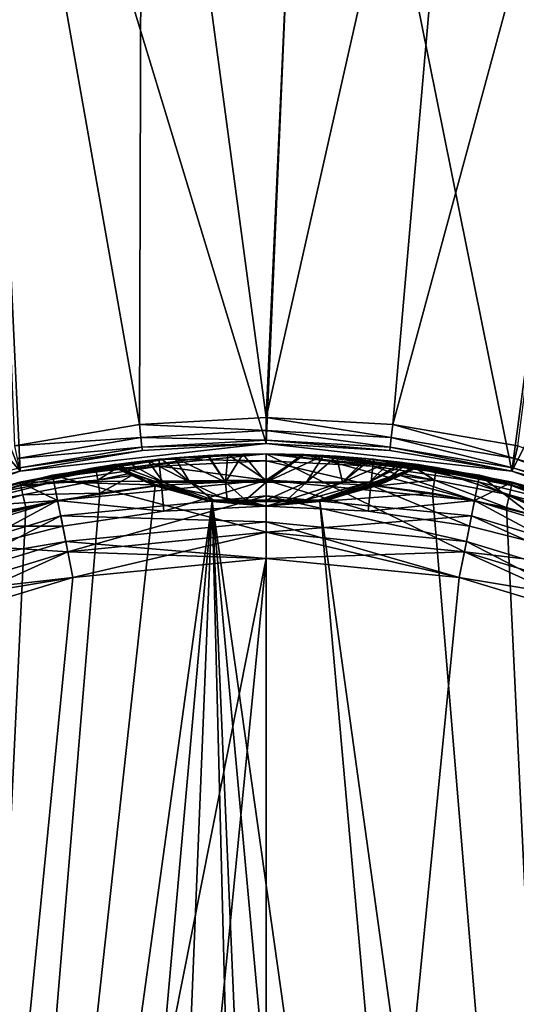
# Model space of a CAD drawing. Extents: x 0 to 80, y 0 to 208.
# Tile 30 of 33: x 35 to 45, y 178 to 197. Entities that reach past the tile are written whole.
import ezdxf

# ---------------------------------------------------------------- set-up
doc = ezdxf.new("R2010")
doc.units = 0

msp = doc.modelspace()

# ---------------------------------------------------------------- linework, layer by layer
for points in [[(34.389622, 207.604599), (40.814667, 207.991699), (40, 189.199997)], [(40, 189.199997), (40.814667, 207.991699), (44.717438, 188.668472)], [(40.814667, 207.991699), (47.218613, 207.343262), (44.717438, 188.668472)], [(28.109856, 206.19194), (34.389622, 207.604599), (35.282551, 188.668472)], [(34.389622, 207.604599), (40, 189.199997), (35.282551, 188.668472)], [(37.62442, 207.428497, 3.999993), (34.459755, 207.109543, 3.999993), (37.570374, 189.563553, 3.999993)], [(40, 189.700012, 3.999993), (37.62442, 207.428497, 3.999993), (37.570374, 189.563553, 3.999993)], [(40.804482, 207.491821, 3.999993), (37.62442, 207.428497, 3.999993), (40, 189.700012, 3.999993)], [(43.979332, 207.299057, 3.999993), (40.804482, 207.491821, 3.999993), (40, 189.700012, 3.999993)], [(43.979332, 207.299057, 3.999993), (40, 189.700012, 3.999993), (42.429626, 189.563553, 3.999993)], [(47.12838, 206.851471, 3.999993), (43.979332, 207.299057, 3.999993), (42.429626, 189.563553, 3.999993)], [(47.218613, 207.343262), (53.435638, 205.676041), (44.717438, 188.668472)], [(37.570374, 189.563553, 3.999993), (34.459755, 207.109543, 3.999993), (35.171291, 189.15593, 3.999993)], [(47.12838, 206.851471, 3.999993), (42.429626, 189.563553, 3.999993), (44.828705, 189.15593, 3.999993)], [(22.137978, 203.790344), (28.109856, 206.19194), (35.282551, 188.668472)], [(44.717438, 188.668472), (53.435638, 205.676041), (49.198338, 187.10054)], [(22.137978, 203.790344), (35.282551, 188.668472), (30.801661, 187.10054)], [(40, 189.700012, 3.999993), (37.570374, 189.563553, 3.999993), (40, 189.450012, 3.932998)], [(42.429626, 189.563553, 3.999993), (40, 189.700012, 3.999993), (42.401634, 189.315125, 3.932998)], [(40, 189.700012, 3.999993), (40, 189.450012, 3.932998), (42.401634, 189.315125, 3.932998)], [(37.598358, 189.315125, 3.932998), (37.570374, 189.563553, 3.999993), (35.171291, 189.15593, 3.999993)], [(40, 189.450012, 3.932998), (37.570374, 189.563553, 3.999993), (37.598358, 189.315125, 3.932998)], [(42.429626, 189.563553, 3.999993), (42.401634, 189.315125, 3.932998), (44.773071, 188.912216, 3.932998)], [(44.828705, 189.15593, 3.999993), (42.429626, 189.563553, 3.999993), (44.773071, 188.912216, 3.932998)], [(37.598358, 189.315125, 3.932998), (35.171291, 189.15593, 3.999993), (35.226925, 188.912216, 3.932998)], [(37.618855, 189.13327, 3.749996), (37.598358, 189.315125, 3.932998), (35.226925, 188.912216, 3.932998)], [(40, 189.450012, 3.932998), (37.598358, 189.315125, 3.932998), (40, 189.266998, 3.749996)], [(40, 189.266998, 3.749996), (37.598358, 189.315125, 3.932998), (37.618855, 189.13327, 3.749996)], [(42.401634, 189.315125, 3.932998), (40, 189.450012, 3.932998), (42.381145, 189.13327, 3.749996)], [(40, 189.450012, 3.932998), (40, 189.266998, 3.749996), (42.381145, 189.13327, 3.749996)], [(42.401634, 189.315125, 3.932998), (42.381145, 189.13327, 3.749996), (44.732346, 188.73378, 3.749996)], [(44.773071, 188.912216, 3.932998), (42.401634, 189.315125, 3.932998), (44.732346, 188.73378, 3.749996)], [(37.618855, 189.13327, 3.749996), (35.226925, 188.912216, 3.932998), (35.267651, 188.73378, 3.749996)], [(37.626347, 189.066711, 3.499985), (37.618855, 189.13327, 3.749996), (35.267651, 188.73378, 3.749996)], [(40, 189.199997), (40, 189.199997, 3.499985), (35.282551, 188.668472)], [(40, 189.199997, 3.499985), (37.626347, 189.066711, 3.499985), (35.282551, 188.668472)], [(40, 189.199997, 3.499985), (40, 189.266998, 3.749996), (37.618855, 189.13327, 3.749996)], [(40, 189.199997, 3.499985), (37.618855, 189.13327, 3.749996), (37.626347, 189.066711, 3.499985)], [(42.381145, 189.13327, 3.749996), (40, 189.266998, 3.749996), (42.373642, 189.066711, 3.499985)], [(40, 189.266998, 3.749996), (40, 189.199997, 3.499985), (42.373642, 189.066711, 3.499985)], [(44.717438, 188.668472, 3.499985), (40, 189.199997), (44.717438, 188.668472)], [(42.373642, 189.066711, 3.499985), (40, 189.199997), (44.717438, 188.668472, 3.499985)], [(40, 189.199997, 3.499985), (40, 189.199997), (42.373642, 189.066711, 3.499985)], [(42.381145, 189.13327, 3.749996), (42.373642, 189.066711, 3.499985), (44.717438, 188.668472, 3.499985)], [(44.732346, 188.73378, 3.749996), (42.381145, 189.13327, 3.749996), (44.717438, 188.668472, 3.499985)], [(44.828705, 189.15593, 3.999993), (44.773071, 188.912216, 3.932998), (47.08448, 188.246292, 3.932998)], [(37.626347, 189.066711, 3.499985), (35.267651, 188.73378, 3.749996), (35.282551, 188.668472, 3.499985)], [(38.247982, 188.926788, 32.118156), (39.267109, 188.987213, 29.799982), (35.276024, 188.461777, 29.799982)], [(39.267109, 188.987213, 29.799982), (40, 188.5, 29.799982), (35.276024, 188.461777, 29.799982)], [(37.99828, 188.902786, 32.376514), (38.247982, 188.926788, 32.118156), (35.276024, 188.461777, 29.799982)], [(37.626347, 189.066711, 3.499985), (35.282551, 188.668472, 3.499985), (35.282551, 188.668472)], [(35.903103, 188.596497), (40, 189.000015), (40, 187.5)], [(37.941635, 188.89888, 28.49999), (40, 189.000015), (35.903103, 188.596497)], [(40, 189.000015, 28.49999), (37.941635, 188.89888, 28.49999), (40, 188.866028, 28.999985)], [(40, 189.000015, 28.49999), (40, 189.000015), (37.941635, 188.89888, 28.49999)], [(38.247982, 188.926788, 32.118156), (37.99828, 188.902786, 32.376514), (38.536049, 188.456955, 33.030392)], [(38.876728, 188.96994, 31.72806), (39.267109, 188.987213, 29.799982), (38.247982, 188.926788, 32.118156)], [(38.876728, 188.96994, 31.72806), (38.247982, 188.926788, 32.118156), (39.222031, 188.456955, 32.639103)], [(38.247982, 188.926788, 32.118156), (38.536049, 188.456955, 33.030392), (39.222031, 188.456955, 32.639103)], [(38.892239, 188.97052, 31.723305), (39.267109, 188.987213, 29.799982), (38.876728, 188.96994, 31.72806)], [(38.892239, 188.97052, 31.723305), (38.876728, 188.96994, 31.72806), (39.222031, 188.456955, 32.639103)], [(39.267212, 188.984528, 31.608418), (39.267109, 188.987213, 29.799982), (38.892239, 188.97052, 31.723305)], [(39.267212, 188.984528, 31.608418), (38.892239, 188.97052, 31.723305), (39.222031, 188.456955, 32.639103)], [(39.554932, 188.995285, 31.520262), (39.222031, 188.456955, 32.639103), (40, 188.456955, 32.503338)], [(39.554932, 188.995285, 31.520262), (39.267212, 188.984528, 31.608418), (39.222031, 188.456955, 32.639103)], [(39.267109, 188.987213, 29.799982), (40, 189.000015, 29.799982), (40, 188.5, 29.799982)], [(39.554932, 188.995285, 31.520262), (40, 189.000015, 29.799982), (39.267109, 188.987213, 29.799982)], [(39.554932, 188.995285, 31.520262), (39.267109, 188.987213, 29.799982), (39.267212, 188.984528, 31.608418)], [(40, 189.000015, 31.483368), (39.554932, 188.995285, 31.520262), (40, 188.456955, 32.503338)], [(40, 189.000015, 31.483368), (40, 189.000015, 29.799982), (39.554932, 188.995285, 31.520262)], [(40, 187.5), (40, 189.000015), (43.804256, 187.125305)], [(40, 189.000015), (44.096893, 188.596497), (43.804256, 187.125305)], [(40.690838, 188.988647, 31.573534), (40, 189.000015, 31.483368), (40, 188.456955, 32.503338)], [(40, 189.000015, 29.799982), (40.732891, 188.987213, 29.799982), (40, 188.5, 29.799982)], [(40, 189.000015), (42.058357, 188.89888, 28.49999), (44.096893, 188.596497)], [(40, 189.000015, 28.49999), (40, 188.866028, 28.999985), (42.045227, 188.765549, 28.999985)], [(42.058357, 188.89888, 28.49999), (40, 189.000015, 28.49999), (42.045227, 188.765549, 28.999985)], [(40, 189.000015), (40, 189.000015, 28.49999), (42.058357, 188.89888, 28.49999)], [(40, 189.000015, 29.799982), (40, 189.000015, 31.483368), (40.732891, 188.987213, 29.799982)], [(40, 189.000015, 31.483368), (40.690838, 188.988647, 31.573534), (40.732891, 188.987213, 29.799982)], [(40.732861, 188.986603, 31.590685), (40.690838, 188.988647, 31.573534), (40, 188.456955, 32.503338)], [(40, 188.5, 29.799982), (40.732891, 188.987213, 29.799982), (43.999352, 188.10611, 29.799982)], [(41.10054, 188.968735, 31.740873), (40.732861, 188.986603, 31.590685), (40, 188.456955, 32.503338)], [(40.777966, 188.456955, 32.639103), (41.10054, 188.968735, 31.740873), (40, 188.456955, 32.503338)], [(40.732891, 188.987213, 29.799982), (40.690838, 188.988647, 31.573534), (40.732861, 188.986603, 31.590685)], [(40.732891, 188.987213, 29.799982), (40.732861, 188.986603, 31.590685), (41.10054, 188.968735, 31.740873)], [(40.732891, 188.987213, 29.799982), (44.723972, 188.461777, 29.799982), (43.999352, 188.10611, 29.799982)], [(40.732891, 188.987213, 29.799982), (41.10054, 188.968735, 31.740873), (44.723972, 188.461777, 29.799982)], [(41.347713, 188.956711, 31.841829), (41.10054, 188.968735, 31.740873), (40.777966, 188.456955, 32.639103)], [(41.46394, 188.456955, 33.030392), (41.347713, 188.956711, 31.841829), (40.777966, 188.456955, 32.639103)], [(41.10054, 188.968735, 31.740873), (41.347713, 188.956711, 31.841829), (44.723972, 188.461777, 29.799982)], [(41.919342, 188.912109, 32.264473), (41.347713, 188.956711, 31.841829), (41.46394, 188.456955, 33.030392)], [(41.347713, 188.956711, 31.841829), (41.919342, 188.912109, 32.264473), (44.723972, 188.461777, 29.799982)], [(42.007446, 188.903, 32.369614), (41.919342, 188.912109, 32.264473), (41.46394, 188.456955, 33.030392)], [(41.919342, 188.912109, 32.264473), (42.007446, 188.903, 32.369614), (44.723972, 188.461777, 29.799982)], [(44.773071, 188.912216, 3.932998), (44.732346, 188.73378, 3.749996), (47.02404, 188.073563, 3.749996)], [(47.08448, 188.246292, 3.932998), (44.773071, 188.912216, 3.932998), (47.02404, 188.073563, 3.749996)], [(35.282551, 188.668472, 3.499985), (35.267651, 188.73378, 3.749996), (32.975956, 188.073563, 3.749996)], [(37.732525, 188.877228, 32.651485), (37.99828, 188.902786, 32.376514), (35.276024, 188.461777, 29.799982)], [(37.357613, 188.833099, 33.276112), (37.732525, 188.877228, 32.651485), (35.276024, 188.461777, 29.799982)], [(37.113956, 188.800735, 34.000813), (37.357613, 188.833099, 33.276112), (35.276024, 188.461777, 29.799982)], [(37.087597, 188.797028, 34.242554), (37.113956, 188.800735, 34.000813), (35.276024, 188.461777, 29.799982)], [(37.026806, 188.788452, 34.799992), (37.087597, 188.797028, 34.242554), (35.276024, 188.461777, 29.799982)], [(35.276024, 188.461777, 60.299992), (37.026806, 188.788452, 34.799992), (35.276024, 188.461777, 29.799982)], [(36.731266, 188.744049, 60.299992), (37.026806, 188.788452, 34.799992), (35.276024, 188.461777, 60.299992)], [(36.741695, 188.677872, 60.549988), (36.731266, 188.744049, 60.299992), (35.276024, 188.461777, 60.299992)], [(35.903103, 188.596497, 28.49999), (37.941635, 188.89888, 28.49999), (35.903103, 188.596497)], [(37.954769, 188.765549, 28.999985), (37.941635, 188.89888, 28.49999), (35.903103, 188.596497, 28.49999)], [(37.954769, 188.765549, 28.999985), (35.903103, 188.596497, 28.49999), (35.929241, 188.465088, 28.999985)], [(37.954769, 188.765549, 28.999985), (35.929241, 188.465088, 28.999985), (37.990646, 188.401291, 29.366016)], [(37.055813, 188.772018, 60.441242), (37.026806, 188.788452, 60.299992), (36.731266, 188.744049, 60.299992)], [(37.026806, 188.788452, 60.299992), (37.026806, 188.788452, 34.799992), (36.731266, 188.744049, 60.299992)], [(37.055813, 188.772018, 60.441242), (36.731266, 188.744049, 60.299992), (36.741695, 188.677872, 60.549988)], [(37.125267, 188.733566, 60.5495), (37.055813, 188.772018, 60.441242), (36.741695, 188.677872, 60.549988)], [(37.131207, 188.730286, 60.55875), (37.125267, 188.733566, 60.5495), (36.741695, 188.677872, 60.549988)], [(37.131207, 188.730286, 60.55875), (36.741695, 188.677872, 60.549988), (36.77018, 188.497101, 60.733006)], [(37.350258, 188.616791, 60.709866), (37.131207, 188.730286, 60.55875), (36.77018, 188.497101, 60.733006)], [(37.087597, 188.797028, 34.242554), (37.026806, 188.788452, 34.799992), (37.703342, 188.456955, 34.799992)], [(37.026806, 188.788452, 34.799992), (37.125267, 188.733566, 60.5495), (37.703342, 188.456955, 34.799992)], [(37.026806, 188.788452, 34.799992), (37.026806, 188.788452, 60.299992), (37.125267, 188.733566, 60.5495)], [(37.026806, 188.788452, 60.299992), (37.055813, 188.772018, 60.441242), (37.125267, 188.733566, 60.5495)], [(37.113956, 188.800735, 34.000813), (37.087597, 188.797028, 34.242554), (37.744022, 188.456955, 34.369633)], [(37.087597, 188.797028, 34.242554), (37.703342, 188.456955, 34.799992), (37.744022, 188.456955, 34.369633)], [(37.357613, 188.833099, 33.276112), (37.113956, 188.800735, 34.000813), (38.023167, 188.456955, 33.630894)], [(37.113956, 188.800735, 34.000813), (37.744022, 188.456955, 34.369633), (38.023167, 188.456955, 33.630894)], [(38.829163, 188.115356, 34.799992), (37.125267, 188.733566, 60.5495), (38.968258, 188.089371, 60.799988)], [(37.125267, 188.733566, 60.5495), (37.873634, 188.38942, 60.799988), (38.968258, 188.089371, 60.799988)], [(37.703342, 188.456955, 34.799992), (37.125267, 188.733566, 60.5495), (38.829163, 188.115356, 34.799992)], [(37.125267, 188.733566, 60.5495), (37.424191, 188.584686, 60.722588), (37.873634, 188.38942, 60.799988)], [(37.125267, 188.733566, 60.5495), (37.350258, 188.616791, 60.709866), (37.424191, 188.584686, 60.722588)], [(37.125267, 188.733566, 60.5495), (37.131207, 188.730286, 60.55875), (37.350258, 188.616791, 60.709866)], [(37.732525, 188.877228, 32.651485), (37.357613, 188.833099, 33.276112), (38.023167, 188.456955, 33.630894)], [(37.99828, 188.902786, 32.376514), (37.732525, 188.877228, 32.651485), (38.536049, 188.456955, 33.030392)], [(37.732525, 188.877228, 32.651485), (38.023167, 188.456955, 33.630894), (38.536049, 188.456955, 33.030392)], [(40, 188.866028, 28.999985), (37.941635, 188.89888, 28.49999), (37.954769, 188.765549, 28.999985)], [(40, 188.866028, 28.999985), (37.954769, 188.765549, 28.999985), (40, 188.5, 29.366016)], [(40, 188.5, 29.366016), (37.954769, 188.765549, 28.999985), (37.990646, 188.401291, 29.366016)], [(42.045227, 188.765549, 28.999985), (40, 188.866028, 28.999985), (42.009346, 188.401291, 29.366016)], [(40, 188.866028, 28.999985), (40, 188.5, 29.366016), (42.009346, 188.401291, 29.366016)], [(42.868919, 188.730347, 60.558617), (42.874752, 188.733582, 60.549511), (41.03054, 188.101532, 34.799992)], [(42.874752, 188.733582, 60.549511), (41.170837, 188.115356, 34.799992), (41.03054, 188.101532, 34.799992)], [(42.64938, 188.616623, 60.710014), (42.868919, 188.730347, 60.558617), (41.03054, 188.101532, 34.799992)], [(42.874752, 188.733582, 60.549511), (42.296654, 188.456955, 34.799992), (41.170837, 188.115356, 34.799992)], [(42.396763, 188.862793, 32.834171), (42.007446, 188.903, 32.369614), (41.46394, 188.456955, 33.030392)], [(41.976833, 188.456955, 33.630894), (42.396763, 188.862793, 32.834171), (41.46394, 188.456955, 33.030392)], [(42.616329, 188.835922, 33.251839), (42.396763, 188.862793, 32.834171), (41.976833, 188.456955, 33.630894)], [(42.704941, 188.825073, 33.420383), (42.616329, 188.835922, 33.251839), (41.976833, 188.456955, 33.630894)], [(42.255974, 188.456955, 34.369633), (42.704941, 188.825073, 33.420383), (41.976833, 188.456955, 33.630894)], [(42.007446, 188.903, 32.369614), (42.396763, 188.862793, 32.834171), (44.723972, 188.461777, 29.799982)], [(42.045227, 188.765549, 28.999985), (42.009346, 188.401291, 29.366016), (43.999352, 188.10611, 29.366016)], [(42.058357, 188.89888, 28.49999), (42.045227, 188.765549, 28.999985), (44.070759, 188.465088, 28.999985)], [(44.070759, 188.465088, 28.999985), (42.045227, 188.765549, 28.999985), (43.999352, 188.10611, 29.366016)], [(44.096893, 188.596497, 28.49999), (42.058357, 188.89888, 28.49999), (44.070759, 188.465088, 28.999985)], [(42.058357, 188.89888, 28.49999), (44.096893, 188.596497, 28.49999), (44.096893, 188.596497)], [(42.917213, 188.796402, 34.157246), (42.704941, 188.825073, 33.420383), (42.255974, 188.456955, 34.369633)], [(42.924538, 188.795364, 34.241287), (42.917213, 188.796402, 34.157246), (42.255974, 188.456955, 34.369633)], [(42.97319, 188.788452, 34.799992), (42.924538, 188.795364, 34.241287), (42.255974, 188.456955, 34.369633)], [(42.296654, 188.456955, 34.799992), (42.97319, 188.788452, 34.799992), (42.255974, 188.456955, 34.369633)], [(42.97319, 188.788452, 60.299992), (42.97319, 188.788452, 34.799992), (42.296654, 188.456955, 34.799992)], [(42.874752, 188.733582, 60.549511), (42.97319, 188.788452, 60.299992), (42.296654, 188.456955, 34.799992)], [(42.396763, 188.862793, 32.834171), (42.616329, 188.835922, 33.251839), (44.723972, 188.461777, 29.799982)], [(42.616329, 188.835922, 33.251839), (42.704941, 188.825073, 33.420383), (44.723972, 188.461777, 29.799982)], [(42.868919, 188.730347, 60.558617), (42.64938, 188.616623, 60.710014), (43.22982, 188.497101, 60.733006)], [(42.704941, 188.825073, 33.420383), (42.917213, 188.796402, 34.157246), (44.723972, 188.461777, 29.799982)], [(42.874752, 188.733582, 60.549511), (42.868919, 188.730347, 60.558617), (43.22982, 188.497101, 60.733006)], [(42.944267, 188.772064, 60.441048), (42.97319, 188.788452, 60.299992), (42.874752, 188.733582, 60.549511)], [(42.944267, 188.772064, 60.441048), (42.874752, 188.733582, 60.549511), (43.258301, 188.677872, 60.549988)], [(43.258301, 188.677872, 60.549988), (42.874752, 188.733582, 60.549511), (43.22982, 188.497101, 60.733006)], [(42.917213, 188.796402, 34.157246), (42.924538, 188.795364, 34.241287), (44.723972, 188.461777, 29.799982)], [(42.924538, 188.795364, 34.241287), (42.97319, 188.788452, 34.799992), (44.723972, 188.461777, 29.799982)], [(42.97319, 188.788452, 60.299992), (42.944267, 188.772064, 60.441048), (43.258301, 188.677872, 60.549988)], [(42.97319, 188.788452, 34.799992), (43.268734, 188.744049, 60.299992), (44.723972, 188.461777, 29.799982)], [(43.268734, 188.744049, 60.299992), (42.97319, 188.788452, 60.299992), (43.258301, 188.677872, 60.549988)], [(42.97319, 188.788452, 34.799992), (42.97319, 188.788452, 60.299992), (43.268734, 188.744049, 60.299992)], [(43.268734, 188.744049, 60.299992), (43.258301, 188.677872, 60.549988), (44.7089, 188.3965, 60.549988)], [(44.723972, 188.461777, 60.299992), (43.268734, 188.744049, 60.299992), (44.7089, 188.3965, 60.549988)], [(43.268734, 188.744049, 60.299992), (44.723972, 188.461777, 60.299992), (44.723972, 188.461777, 29.799982)], [(44.732346, 188.73378, 3.749996), (44.717438, 188.668472, 3.499985), (47.001915, 188.01033, 3.499985)], [(47.02404, 188.073563, 3.749996), (44.732346, 188.73378, 3.749996), (47.001915, 188.01033, 3.499985)], [(35.282551, 188.668472), (35.282551, 188.668472, 3.499985), (30.801661, 187.10054)], [(35.282551, 188.668472, 3.499985), (32.998085, 188.01033, 3.499985), (30.801661, 187.10054)], [(31.963646, 187.401474), (35.903103, 188.596497), (36.19574, 187.125305)], [(33.904022, 188.095749, 28.49999), (35.903103, 188.596497), (31.963646, 187.401474)], [(35.282551, 188.668472, 3.499985), (32.975956, 188.073563, 3.749996), (32.998085, 188.01033, 3.499985)], [(35.929241, 188.465088, 28.999985), (35.903103, 188.596497, 28.49999), (33.904022, 188.095749, 28.49999)], [(35.903103, 188.596497, 28.49999), (35.903103, 188.596497), (33.904022, 188.095749, 28.49999)], [(36.741695, 188.677872, 60.549988), (35.276024, 188.461777, 60.299992), (35.2911, 188.3965, 60.549988)], [(36.77018, 188.497101, 60.733006), (36.741695, 188.677872, 60.549988), (35.2911, 188.3965, 60.549988)], [(35.903103, 188.596497), (40, 187.5), (36.19574, 187.125305)], [(37.424191, 188.584686, 60.722588), (37.350258, 188.616791, 60.709866), (36.77018, 188.497101, 60.733006)], [(37.424191, 188.584686, 60.722588), (36.77018, 188.497101, 60.733006), (36.809093, 188.250137, 60.799988)], [(37.873634, 188.38942, 60.799988), (37.424191, 188.584686, 60.722588), (36.809093, 188.250137, 60.799988)], [(42.575897, 188.584702, 60.722649), (42.64938, 188.616623, 60.710014), (41.03054, 188.101532, 34.799992)], [(42.126366, 188.38942, 60.799988), (42.575897, 188.584702, 60.722649), (41.03054, 188.101532, 34.799992)], [(43.22982, 188.497101, 60.733006), (42.575897, 188.584702, 60.722649), (42.126366, 188.38942, 60.799988)], [(42.64938, 188.616623, 60.710014), (42.575897, 188.584702, 60.722649), (43.22982, 188.497101, 60.733006)], [(43.258301, 188.677872, 60.549988), (43.22982, 188.497101, 60.733006), (44.667736, 188.21817, 60.733006)], [(44.7089, 188.3965, 60.549988), (43.258301, 188.677872, 60.549988), (44.667736, 188.21817, 60.733006)], [(43.804256, 187.125305), (44.096893, 188.596497), (47.462322, 186.015656)], [(44.096893, 188.596497, 28.49999), (44.070759, 188.465088, 28.999985), (46.057083, 187.967545, 28.999985)], [(44.096893, 188.596497), (48.03635, 187.401474), (47.462322, 186.015656)], [(44.096893, 188.596497), (46.095974, 188.095749, 28.49999), (48.03635, 187.401474)], [(46.095974, 188.095749, 28.49999), (44.096893, 188.596497, 28.49999), (46.057083, 187.967545, 28.999985)], [(44.096893, 188.596497), (44.096893, 188.596497, 28.49999), (46.095974, 188.095749, 28.49999)], [(49.198338, 187.10054, 3.499985), (44.717438, 188.668472), (49.198338, 187.10054)], [(47.001915, 188.01033, 3.499985), (44.717438, 188.668472), (49.198338, 187.10054, 3.499985)], [(44.717438, 188.668472, 3.499985), (44.717438, 188.668472), (47.001915, 188.01033, 3.499985)], [(33.336601, 187.91481, 60.299992), (35.276024, 188.461777, 29.799982), (31.458527, 187.184448, 29.799982)], [(35.276024, 188.461777, 29.799982), (36.000648, 188.10611, 29.799982), (31.458527, 187.184448, 29.799982)], [(35.2911, 188.3965, 60.549988), (35.276024, 188.461777, 60.299992), (33.336601, 187.91481, 60.299992)], [(35.276024, 188.461777, 60.299992), (35.276024, 188.461777, 29.799982), (33.336601, 187.91481, 60.299992)], [(35.2911, 188.3965, 60.549988), (33.336601, 187.91481, 60.299992), (33.357857, 187.851273, 60.549988)], [(35.332264, 188.21817, 60.733006), (35.2911, 188.3965, 60.549988), (33.357857, 187.851273, 60.549988)], [(37.873634, 188.38942, 60.799988), (36.809093, 188.250137, 60.799988), (33.495255, 148.559372, 60.799988)], [(38.968258, 188.089371, 60.799988), (37.873634, 188.38942, 60.799988), (33.495255, 148.559372, 60.799988)], [(35.929241, 188.465088, 28.999985), (33.904022, 188.095749, 28.49999), (33.942909, 187.967545, 28.999985)], [(36.000648, 188.10611, 29.366016), (35.929241, 188.465088, 28.999985), (33.942909, 187.967545, 28.999985)], [(35.276024, 188.461777, 29.799982), (40, 188.5, 29.799982), (36.000648, 188.10611, 29.799982)], [(36.77018, 188.497101, 60.733006), (35.2911, 188.3965, 60.549988), (35.332264, 188.21817, 60.733006)], [(36.809093, 188.250137, 60.799988), (36.77018, 188.497101, 60.733006), (35.332264, 188.21817, 60.733006)], [(37.990646, 188.401291, 29.366016), (35.929241, 188.465088, 28.999985), (36.000648, 188.10611, 29.366016)], [(36.000648, 188.10611, 29.499992), (40, 188.5, 29.499992), (38.039654, 187.903702, 29.499992)], [(36.000648, 188.10611, 29.799982), (40, 188.5, 29.799982), (36.000648, 188.10611, 29.499992)], [(40, 188.5, 29.799982), (40, 188.5, 29.499992), (36.000648, 188.10611, 29.499992)], [(37.990646, 188.401291, 29.366016), (36.000648, 188.10611, 29.366016), (38.039654, 187.903702, 29.499992)], [(37.744022, 188.456955, 34.369633), (37.703342, 188.456955, 34.799992), (38.829163, 188.115356, 34.799992)], [(37.744022, 188.456955, 34.369633), (38.829163, 188.115356, 34.799992), (38.849899, 188.115356, 34.580605)], [(38.023167, 188.456955, 33.630894), (37.744022, 188.456955, 34.369633), (38.849899, 188.115356, 34.580605)], [(40, 188.5, 29.366016), (37.990646, 188.401291, 29.366016), (40, 188.000015, 29.499992)], [(40, 188.000015, 29.499992), (37.990646, 188.401291, 29.366016), (38.039654, 187.903702, 29.499992)], [(38.023167, 188.456955, 33.630894), (38.849899, 188.115356, 34.580605), (38.99221, 188.115356, 34.203991)], [(38.536049, 188.456955, 33.030392), (38.023167, 188.456955, 33.630894), (38.99221, 188.115356, 34.203991)], [(40, 188.5, 29.499992), (40, 188.000015, 29.499992), (38.039654, 187.903702, 29.499992)], [(38.536049, 188.456955, 33.030392), (38.99221, 188.115356, 34.203991), (39.253674, 188.115356, 33.897846)], [(39.222031, 188.456955, 32.639103), (38.536049, 188.456955, 33.030392), (39.253674, 188.115356, 33.897846)], [(39.222031, 188.456955, 32.639103), (39.253674, 188.115356, 33.897846), (39.60339, 188.115356, 33.698364)], [(40, 188.456955, 32.503338), (39.222031, 188.456955, 32.639103), (39.60339, 188.115356, 33.698364)], [(40, 188.456955, 32.503338), (39.60339, 188.115356, 33.698364), (40, 188.115356, 33.62915)], [(40, 188.5, 29.499992), (43.999352, 188.10611, 29.499992), (41.960342, 187.903702, 29.499992)], [(40, 188.000015, 29.499992), (40, 188.5, 29.499992), (41.960342, 187.903702, 29.499992)], [(42.009346, 188.401291, 29.366016), (40, 188.5, 29.366016), (41.960342, 187.903702, 29.499992)], [(40, 188.5, 29.366016), (40, 188.000015, 29.499992), (41.960342, 187.903702, 29.499992)], [(40, 188.5, 29.499992), (43.999352, 188.10611, 29.799982), (43.999352, 188.10611, 29.499992)], [(40, 188.5, 29.499992), (40, 188.5, 29.799982), (43.999352, 188.10611, 29.799982)], [(40.777966, 188.456955, 32.639103), (40, 188.456955, 32.503338), (40, 188.115356, 33.62915)], [(40.39661, 188.115356, 33.698364), (40.777966, 188.456955, 32.639103), (40, 188.115356, 33.62915)], [(41.46394, 188.456955, 33.030392), (40.777966, 188.456955, 32.639103), (40.39661, 188.115356, 33.698364)], [(40.746315, 188.115356, 33.897846), (41.46394, 188.456955, 33.030392), (40.39661, 188.115356, 33.698364)], [(41.976833, 188.456955, 33.630894), (41.46394, 188.456955, 33.030392), (40.746315, 188.115356, 33.897846)], [(41.007786, 188.115356, 34.203991), (41.976833, 188.456955, 33.630894), (40.746315, 188.115356, 33.897846)], [(42.255974, 188.456955, 34.369633), (41.976833, 188.456955, 33.630894), (41.007786, 188.115356, 34.203991)], [(41.150101, 188.115356, 34.580605), (42.255974, 188.456955, 34.369633), (41.007786, 188.115356, 34.203991)], [(42.126366, 188.38942, 60.799988), (41.03054, 188.101532, 34.799992), (41.031742, 188.089371, 60.799988)], [(43.190903, 188.250137, 60.799988), (42.126366, 188.38942, 60.799988), (41.031742, 188.089371, 60.799988)], [(42.296654, 188.456955, 34.799992), (42.255974, 188.456955, 34.369633), (41.150101, 188.115356, 34.580605)], [(41.170837, 188.115356, 34.799992), (42.296654, 188.456955, 34.799992), (41.150101, 188.115356, 34.580605)], [(42.009346, 188.401291, 29.366016), (41.960342, 187.903702, 29.499992), (43.901802, 187.615707, 29.499992)], [(43.999352, 188.10611, 29.366016), (42.009346, 188.401291, 29.366016), (43.901802, 187.615707, 29.499992)], [(43.22982, 188.497101, 60.733006), (42.126366, 188.38942, 60.799988), (43.190903, 188.250137, 60.799988)], [(43.22982, 188.497101, 60.733006), (43.190903, 188.250137, 60.799988), (44.611492, 187.974594, 60.799988)], [(44.667736, 188.21817, 60.733006), (43.22982, 188.497101, 60.733006), (44.611492, 187.974594, 60.799988)], [(44.070759, 188.465088, 28.999985), (43.999352, 188.10611, 29.366016), (45.950836, 187.617294, 29.366016)], [(43.999352, 188.10611, 29.799982), (44.723972, 188.461777, 29.799982), (47.845005, 186.939545, 29.799982)], [(46.057083, 187.967545, 28.999985), (44.070759, 188.465088, 28.999985), (45.950836, 187.617294, 29.366016)], [(44.7089, 188.3965, 60.549988), (44.667736, 188.21817, 60.733006), (46.584068, 187.677719, 60.733006)], [(44.723972, 188.461777, 60.299992), (44.7089, 188.3965, 60.549988), (46.642139, 187.851273, 60.549988)], [(46.642139, 187.851273, 60.549988), (44.7089, 188.3965, 60.549988), (46.584068, 187.677719, 60.733006)], [(44.723972, 188.461777, 29.799982), (48.541466, 187.184448, 29.799982), (47.845005, 186.939545, 29.799982)], [(44.723972, 188.461777, 29.799982), (46.663395, 187.91481, 60.299992), (48.541466, 187.184448, 29.799982)], [(46.663395, 187.91481, 60.299992), (44.723972, 188.461777, 60.299992), (46.642139, 187.851273, 60.549988)], [(44.723972, 188.461777, 29.799982), (44.723972, 188.461777, 60.299992), (46.663395, 187.91481, 60.299992)], [(35.332264, 188.21817, 60.733006), (33.357857, 187.851273, 60.549988), (33.415928, 187.677719, 60.733006)], [(35.3885, 187.974594, 60.799988), (35.332264, 188.21817, 60.733006), (33.415928, 187.677719, 60.733006)], [(36.809093, 188.250137, 60.799988), (35.3885, 187.974594, 60.799988), (33.495255, 148.559372, 60.799988)], [(36.809093, 188.250137, 60.799988), (35.332264, 188.21817, 60.733006), (35.3885, 187.974594, 60.799988)], [(40, 188.199997, 29.799982), (36.05917, 187.811859, 29.799982), (36.19574, 187.125305, 29.799982)], [(36.05917, 187.811859, 29.799982), (40, 188.199997, 29.799982), (40, 187.699997, 30.299992)], [(40, 187.5, 29.799982), (40, 188.199997, 29.799982), (36.19574, 187.125305, 29.799982)], [(40, 187.699997, 30.299992), (40, 188.199997, 29.799982), (43.843277, 187.321472, 30.299992)], [(40, 188.199997, 29.799982), (43.940819, 187.811859, 29.799982), (43.843277, 187.321472, 30.299992)], [(43.940819, 187.811859, 29.799982), (40, 188.199997, 29.799982), (40, 187.5, 29.799982)], [(43.190903, 188.250137, 60.799988), (41.031742, 188.089371, 60.799988), (46.504742, 148.559372, 60.799988)], [(44.611492, 187.974594, 60.799988), (43.190903, 188.250137, 60.799988), (46.504742, 148.559372, 60.799988)], [(44.667736, 188.21817, 60.733006), (44.611492, 187.974594, 60.799988), (46.504742, 187.440628, 60.799988)], [(46.584068, 187.677719, 60.733006), (44.667736, 188.21817, 60.733006), (46.504742, 187.440628, 60.799988)], [(31.458527, 187.184448, 29.799982), (36.000648, 188.10611, 29.799982), (32.154984, 186.939545, 29.799982)], [(32.154984, 186.939545, 29.799982), (36.000648, 188.10611, 29.799982), (32.154984, 186.939545, 29.499992)], [(36.000648, 188.10611, 29.799982), (36.000648, 188.10611, 29.499992), (32.154984, 186.939545, 29.499992)], [(36.000648, 188.10611, 29.499992), (34.194305, 187.138809, 29.499992), (32.154984, 186.939545, 29.499992)], [(35.3885, 187.974594, 60.799988), (33.415928, 187.677719, 60.733006), (33.495255, 187.440628, 60.799988)], [(38.968258, 188.089371, 60.799988), (33.495255, 148.559372, 60.799988), (35.3885, 148.025421, 60.799988)], [(35.3885, 187.974594, 60.799988), (33.495255, 187.440628, 60.799988), (33.495255, 148.559372, 60.799988)], [(36.000648, 188.10611, 29.366016), (33.942909, 187.967545, 28.999985), (34.04916, 187.617294, 29.366016)], [(36.000648, 188.10611, 29.366016), (34.04916, 187.617294, 29.366016), (36.09819, 187.615707, 29.499992)], [(36.000648, 188.10611, 29.499992), (36.09819, 187.615707, 29.499992), (34.194305, 187.138809, 29.499992)], [(38.968258, 188.089371, 60.799988), (35.3885, 148.025421, 60.799988), (37.324211, 147.675385, 60.799988)], [(36.000648, 188.10611, 29.499992), (38.039654, 187.903702, 29.499992), (36.09819, 187.615707, 29.499992)], [(38.039654, 187.903702, 29.499992), (36.000648, 188.10611, 29.366016), (36.09819, 187.615707, 29.499992)], [(38.968258, 188.089371, 60.799988), (37.324211, 147.675385, 60.799988), (40, 147.500015, 60.799988)], [(38.969456, 188.101532, 34.799992), (38.829163, 188.115356, 34.799992), (38.968258, 188.089371, 60.799988)], [(38.849899, 188.115356, 34.580605), (38.829163, 188.115356, 34.799992), (38.969456, 188.101532, 34.799992)], [(38.99221, 188.115356, 34.203991), (38.849899, 188.115356, 34.580605), (40, 188.000015, 34.799992)], [(38.849899, 188.115356, 34.580605), (38.969456, 188.101532, 34.799992), (40, 188.000015, 34.799992)], [(38.969456, 188.101532, 34.799992), (38.968258, 188.089371, 60.799988), (40, 188.000015, 34.799992)], [(40.715443, 147.512497, 60.799988), (38.968258, 188.089371, 60.799988), (40, 147.500015, 60.799988)], [(42.675785, 147.675385, 60.799988), (38.968258, 188.089371, 60.799988), (40.715443, 147.512497, 60.799988)], [(44.611492, 148.025421, 60.799988), (38.968258, 188.089371, 60.799988), (42.675785, 147.675385, 60.799988)], [(41.031742, 188.089371, 60.799988), (38.968258, 188.089371, 60.799988), (44.611492, 148.025421, 60.799988)], [(38.968258, 188.089371, 60.799988), (41.031742, 188.089371, 60.799988), (40, 188.000015, 34.799992)], [(39.253674, 188.115356, 33.897846), (38.99221, 188.115356, 34.203991), (40, 188.000015, 34.799992)], [(39.60339, 188.115356, 33.698364), (39.253674, 188.115356, 33.897846), (40, 188.000015, 34.799992)], [(40, 188.115356, 33.62915), (39.60339, 188.115356, 33.698364), (40, 188.000015, 34.799992)], [(40.39661, 188.115356, 33.698364), (40, 188.115356, 33.62915), (40, 188.000015, 34.799992)], [(40.746315, 188.115356, 33.897846), (40.39661, 188.115356, 33.698364), (40, 188.000015, 34.799992)], [(41.007786, 188.115356, 34.203991), (40.746315, 188.115356, 33.897846), (40, 188.000015, 34.799992)], [(41.03054, 188.101532, 34.799992), (41.150101, 188.115356, 34.580605), (40, 188.000015, 34.799992)], [(41.150101, 188.115356, 34.580605), (41.007786, 188.115356, 34.203991), (40, 188.000015, 34.799992)], [(41.031742, 188.089371, 60.799988), (41.03054, 188.101532, 34.799992), (40, 188.000015, 34.799992)], [(41.170837, 188.115356, 34.799992), (41.150101, 188.115356, 34.580605), (41.03054, 188.101532, 34.799992)], [(46.504742, 148.559372, 60.799988), (41.031742, 188.089371, 60.799988), (44.611492, 148.025421, 60.799988)], [(41.960342, 187.903702, 29.499992), (43.999352, 188.10611, 29.499992), (43.901802, 187.615707, 29.499992)], [(43.901802, 187.615707, 29.499992), (43.999352, 188.10611, 29.499992), (45.805695, 187.138809, 29.499992)], [(43.999352, 188.10611, 29.366016), (43.901802, 187.615707, 29.499992), (45.805695, 187.138809, 29.499992)], [(43.999352, 188.10611, 29.499992), (47.845005, 186.939545, 29.799982), (47.845005, 186.939545, 29.499992)], [(45.805695, 187.138809, 29.499992), (43.999352, 188.10611, 29.499992), (47.845005, 186.939545, 29.499992)], [(43.999352, 188.10611, 29.499992), (43.999352, 188.10611, 29.799982), (47.845005, 186.939545, 29.799982)], [(45.950836, 187.617294, 29.366016), (43.999352, 188.10611, 29.366016), (45.805695, 187.138809, 29.499992)], [(46.504742, 187.440628, 60.799988), (44.611492, 187.974594, 60.799988), (46.504742, 148.559372, 60.799988)], [(36.05917, 187.811859, 29.799982), (32.269791, 186.662369, 29.799982), (32.53767, 186.015656, 29.799982)], [(36.05917, 187.811859, 29.799982), (36.156723, 187.321472, 30.299992), (32.269791, 186.662369, 29.799982)], [(36.19574, 187.125305, 29.799982), (36.05917, 187.811859, 29.799982), (32.53767, 186.015656, 29.799982)], [(36.05917, 187.811859, 29.799982), (40, 187.699997, 30.299992), (36.156723, 187.321472, 30.299992)], [(43.940819, 187.811859, 29.799982), (40, 187.5, 29.799982), (43.804256, 187.125305, 29.799982)], [(43.940819, 187.811859, 29.799982), (43.804256, 187.125305, 29.799982), (47.730202, 186.662369, 29.799982)], [(43.843277, 187.321472, 30.299992), (43.940819, 187.811859, 29.799982), (47.53886, 186.200424, 30.299992)], [(43.940819, 187.811859, 29.799982), (47.730202, 186.662369, 29.799982), (47.53886, 186.200424, 30.299992)], [(36.09819, 187.615707, 29.499992), (34.04916, 187.617294, 29.366016), (34.194305, 187.138809, 29.499992)], [(36.156723, 187.321472, 31.299994), (40, 187.699997, 31.299994), (40, 187, 31.299994)], [(40, 187.699997, 30.299992), (40, 187.699997, 31.299994), (36.156723, 187.321472, 30.299992)], [(40, 187.699997, 31.299994), (36.156723, 187.321472, 31.299994), (36.156723, 187.321472, 30.299992)], [(40, 187, 31.299994), (40, 187.699997, 31.299994), (43.706715, 186.634933, 31.299994)], [(40, 187.699997, 31.299994), (43.843277, 187.321472, 31.299994), (43.706715, 186.634933, 31.299994)], [(43.843277, 187.321472, 31.299994), (40, 187.699997, 30.299992), (43.843277, 187.321472, 30.299992)], [(40, 187.699997, 31.299994), (40, 187.699997, 30.299992), (43.843277, 187.321472, 31.299994)], [(31.963646, 187.401474), (36.19574, 187.125305), (32.53767, 186.015656)], [(40, 187.5, 30.999989), (36.19574, 187.125305, 30.999989), (36.293282, 186.634933, 30.999989)], [(36.19574, 187.125305, 5.099997), (40, 187.5, 5.099997), (40, 187, 5.099997)], [(40, 187.5, 5.099997), (36.19574, 187.125305, 5.099997), (36.19574, 187.125305)], [(40, 187.5), (40, 187.5, 5.099997), (36.19574, 187.125305)], [(36.19574, 187.125305, 30.999989), (40, 187.5, 30.999989), (36.19574, 187.125305, 29.799982)], [(40, 187.5, 30.999989), (40, 187.5, 29.799982), (36.19574, 187.125305, 29.799982)], [(40, 187, 30.999989), (40, 187.5, 30.999989), (36.293282, 186.634933, 30.999989)], [(40, 187, 5.099997), (40, 187.5, 5.099997), (43.706715, 186.634933, 5.099997)], [(40, 187.5, 5.099997), (43.804256, 187.125305, 5.099997), (43.706715, 186.634933, 5.099997)], [(43.804256, 187.125305, 30.999989), (40, 187.5, 30.999989), (40, 187, 30.999989)], [(43.804256, 187.125305, 5.099997), (40, 187.5), (43.804256, 187.125305)], [(40, 187.5, 5.099997), (40, 187.5), (43.804256, 187.125305, 5.099997)], [(40, 187.5, 29.799982), (43.804256, 187.125305, 30.999989), (43.804256, 187.125305, 29.799982)], [(40, 187.5, 29.799982), (40, 187.5, 30.999989), (43.804256, 187.125305, 30.999989)], [(32.269791, 186.662369, 29.799982), (36.156723, 187.321472, 30.299992), (32.461136, 186.200424, 30.299992)], [(36.156723, 187.321472, 30.299992), (36.156723, 187.321472, 31.299994), (32.461136, 186.200424, 30.299992)], [(36.156723, 187.321472, 31.299994), (32.461136, 186.200424, 31.299994), (32.461136, 186.200424, 30.299992)], [(36.156723, 187.321472, 31.299994), (36.293282, 186.634933, 31.299994), (32.461136, 186.200424, 31.299994)], [(36.156723, 187.321472, 31.299994), (40, 187, 31.299994), (36.293282, 186.634933, 31.299994)], [(43.706715, 186.634933, 31.299994), (43.843277, 187.321472, 31.299994), (47.270985, 185.553711, 31.299994)], [(43.843277, 187.321472, 31.299994), (47.53886, 186.200424, 31.299994), (47.270985, 185.553711, 31.299994)], [(47.53886, 186.200424, 31.299994), (43.843277, 187.321472, 30.299992), (47.53886, 186.200424, 30.299992)], [(43.843277, 187.321472, 31.299994), (43.843277, 187.321472, 30.299992), (47.53886, 186.200424, 31.299994)], [(36.19574, 187.125305, 30.999989), (32.53767, 186.015656, 30.999989), (32.729015, 185.553711, 30.999989)], [(36.19574, 187.125305, 5.099997), (32.53767, 186.015656, 5.099997), (32.53767, 186.015656)], [(36.19574, 187.125305), (36.19574, 187.125305, 5.099997), (32.53767, 186.015656)], [(36.19574, 187.125305, 5.099997), (36.293282, 186.634933, 5.099997), (32.53767, 186.015656, 5.099997)], [(32.53767, 186.015656, 30.999989), (36.19574, 187.125305, 30.999989), (32.53767, 186.015656, 29.799982)], [(36.19574, 187.125305, 30.999989), (36.19574, 187.125305, 29.799982), (32.53767, 186.015656, 29.799982)], [(36.293282, 186.634933, 30.999989), (36.19574, 187.125305, 30.999989), (32.729015, 185.553711, 30.999989)], [(36.19574, 187.125305, 5.099997), (40, 187, 5.099997), (36.293282, 186.634933, 5.099997)], [(43.804256, 187.125305, 30.999989), (40, 187, 30.999989), (43.706715, 186.634933, 30.999989)], [(43.706715, 186.634933, 5.099997), (43.804256, 187.125305, 5.099997), (47.270985, 185.553711, 5.099997)], [(43.804256, 187.125305, 30.999989), (43.706715, 186.634933, 30.999989), (47.462322, 186.015656, 30.999989)], [(43.804256, 187.125305, 5.099997), (47.462322, 186.015656, 5.099997), (47.270985, 185.553711, 5.099997)], [(47.462322, 186.015656, 5.099997), (43.804256, 187.125305), (47.462322, 186.015656)], [(43.804256, 187.125305, 5.099997), (43.804256, 187.125305), (47.462322, 186.015656, 5.099997)], [(43.804256, 187.125305, 29.799982), (47.462322, 186.015656, 30.999989), (47.462322, 186.015656, 29.799982)], [(47.730202, 186.662369, 29.799982), (43.804256, 187.125305, 29.799982), (47.462322, 186.015656, 29.799982)], [(43.804256, 187.125305, 29.799982), (43.804256, 187.125305, 30.999989), (47.462322, 186.015656, 30.999989)], [(32.729015, 150.446289), (40, 187), (36.293282, 149.365082)], [(36.293282, 186.634933), (40, 187), (32.729015, 150.446289)], [(36.293282, 149.365082), (40, 187), (40, 149)], [(40, 187, 5.099997), (40, 187), (36.293282, 186.634933)], [(36.293282, 186.634933, 5.099997), (40, 187, 5.099997), (36.293282, 186.634933)], [(40, 187, 31.299994), (40, 187, 30.999989), (36.293282, 186.634933, 30.999989)], [(36.293282, 186.634933, 31.299994), (40, 187, 31.299994), (36.293282, 186.634933, 30.999989)], [(40, 187), (43.706715, 186.634933), (40, 149)], [(40, 187), (43.706715, 186.634933, 5.099997), (43.706715, 186.634933)], [(40, 187), (40, 187, 5.099997), (43.706715, 186.634933, 5.099997)], [(40, 187, 30.999989), (43.706715, 186.634933, 31.299994), (43.706715, 186.634933, 30.999989)], [(40, 187, 30.999989), (40, 187, 31.299994), (43.706715, 186.634933, 31.299994)], [(32.461136, 186.200424, 31.299994), (36.293282, 186.634933, 31.299994), (32.729015, 185.553711, 31.299994)], [(32.53767, 186.015656, 5.099997), (36.293282, 186.634933, 5.099997), (32.729015, 185.553711, 5.099997)], [(32.729015, 185.553711), (36.293282, 186.634933), (32.729015, 150.446289)], [(36.293282, 186.634933, 5.099997), (36.293282, 186.634933), (32.729015, 185.553711)], [(32.729015, 185.553711, 5.099997), (36.293282, 186.634933, 5.099997), (32.729015, 185.553711)], [(36.293282, 186.634933, 31.299994), (36.293282, 186.634933, 30.999989), (32.729015, 185.553711, 30.999989)], [(32.729015, 185.553711, 31.299994), (36.293282, 186.634933, 31.299994), (32.729015, 185.553711, 30.999989)], [(43.706715, 186.634933), (47.270985, 185.553711), (40, 149)], [(43.706715, 186.634933), (47.270985, 185.553711, 5.099997), (47.270985, 185.553711)], [(43.706715, 186.634933), (43.706715, 186.634933, 5.099997), (47.270985, 185.553711, 5.099997)], [(47.462322, 186.015656, 30.999989), (43.706715, 186.634933, 30.999989), (47.270985, 185.553711, 30.999989)], [(43.706715, 186.634933, 30.999989), (47.270985, 185.553711, 31.299994), (47.270985, 185.553711, 30.999989)], [(43.706715, 186.634933, 30.999989), (43.706715, 186.634933, 31.299994), (47.270985, 185.553711, 31.299994)], [(47.270985, 185.553711), (50.555832, 183.797928), (40, 149)], [(50.555832, 183.797928), (53.435028, 181.435028), (40, 149)], [(53.435028, 181.435028), (55.79792, 178.555847), (40, 149)], [(55.79792, 178.555847), (57.553707, 175.270996), (40, 149)]]:
    msp.add_3dface(points)

doc.saveas('drawing.dxf')
